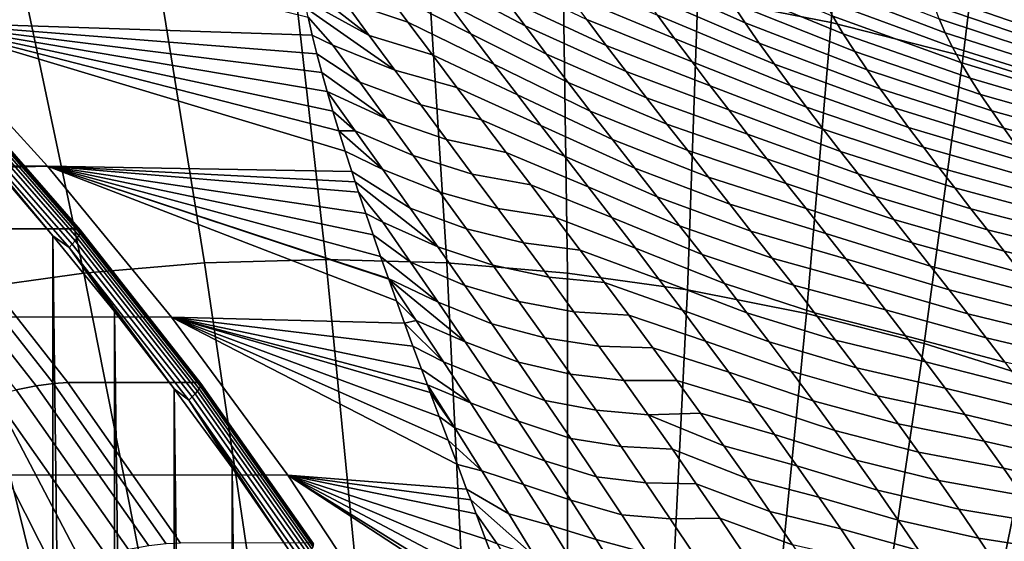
# Model space of a CAD drawing. Header units: metres. Extents: x -248 to 28, y -28 to 28.
# Tile 92 of 256: x -210 to -204, y 13 to 16. Entities that reach past the tile are written whole.
import ezdxf

# ---------------------------------------------------------------- set-up
doc = ezdxf.new("R2010")
doc.units = ezdxf.units.M
doc.layers.add('solid_10_061_053_XXX', color=7, linetype='CONTINUOUS')

msp = doc.modelspace()

# ---------------------------------------------------------------- linework, layer by layer
at = {"layer": 'solid_10_061_053_XXX'}
for points in [[(-205.001785, 17.828527, 183.386276), (-205.883469, 18.002426, 183.707184), (-205.91925, 16.272472, 184.410019), (-205.122284, 16.115284, 184.119949)], [(-204.129868, 17.605764, 183.068924), (-205.001785, 17.828527, 183.386276), (-205.122284, 16.115284, 184.119949), (-204.334152, 15.913927, 183.833099)], [(-203.270096, 17.334743, 182.755997), (-204.129868, 17.605764, 183.068924), (-204.334152, 15.913927, 183.833099), (-203.557007, 15.668951, 183.550232)], [(-208.221634, 16.038963, 139.482788), (-210.588593, 16.116686, 133.211731), (-211.415558, 16.929466, 133.512711), (-208.24704, 16.147013, 139.736298)], [(-207.076767, 16.26226, 142.754745), (-206.951004, 16.094614, 142.485123), (-207.54686, 16.411602, 142.239288), (-207.679352, 16.592382, 142.513626)], [(-205.717712, 16.234591, 145.088913), (-205.63736, 16.11412, 144.795212), (-206.348785, 16.431129, 144.683731), (-206.435471, 16.563416, 144.98822)], [(-208.341125, 16.475309, 185.291519), (-209.151367, 16.45273, 185.586426), (-208.864929, 14.680658, 186.101883), (-208.141937, 14.700806, 185.838745)], [(-207.530869, 16.45273, 184.996597), (-208.341125, 16.475309, 185.291519), (-208.141937, 14.700806, 185.838745), (-207.418961, 14.680658, 185.575607)], [(-207.411942, 16.230234, 141.972931), (-207.275085, 16.048407, 141.714203), (-207.794983, 16.311665, 141.370056), (-207.938202, 16.506021, 141.62883)], [(-205.112549, 16.152399, 145.749847), (-205.050079, 16.048704, 145.455658), (-205.792374, 16.352274, 145.389008), (-205.860626, 16.466854, 145.695511)], [(-209.151367, 16.45273, 185.586426), (-209.959396, 16.385056, 185.880524), (-209.585922, 14.620273, 186.364304), (-208.864929, 14.680658, 186.101883)], [(-207.881378, 16.037716, 140.351547), (-208.290588, 16.356541, 140.2565), (-208.308578, 16.457966, 140.523132), (-208.034317, 16.245272, 140.590164)], [(-207.794983, 16.311665, 141.370056), (-207.650253, 16.117231, 141.119034), (-208.034317, 16.245272, 140.590164), (-208.186401, 16.453159, 140.836426)], [(-206.951004, 16.094614, 142.485123), (-206.822937, 15.926148, 142.222717), (-207.411942, 16.230234, 141.972931), (-207.54686, 16.411602, 142.239288)], [(-206.722839, 16.385056, 184.702499), (-207.530869, 16.45273, 184.996597), (-207.418961, 14.680658, 185.575607), (-206.697968, 14.620273, 185.313171)], [(-206.581467, 16.132391, 143.279175), (-206.465652, 15.978251, 143.006058), (-207.076767, 16.26226, 142.754745), (-207.199768, 16.428949, 143.031921)], [(-206.159637, 16.159359, 144.09639), (-206.058441, 16.020409, 143.813126), (-206.694122, 16.285183, 143.559387), (-206.803055, 16.43644, 143.847)], [(-205.63736, 16.11412, 144.795212), (-205.55188, 15.991142, 144.507751), (-206.256638, 16.296349, 144.38652), (-206.348785, 16.431129, 144.683731)], [(-204.478333, 16.137524, 146.656036), (-204.441971, 16.054296, 146.36055), (-205.217072, 16.349506, 146.35437), (-205.257767, 16.442221, 146.66452)], [(-203.732971, 16.132671, 147.783447), (-203.733582, 16.074951, 147.49086), (-204.537231, 16.361361, 147.56572), (-204.537994, 16.426167, 147.87558)], [(-209.959396, 16.385056, 185.880524), (-210.763, 16.272472, 186.173004), (-210.302963, 14.519814, 186.62529), (-209.585922, 14.620273, 186.364304)], [(-207.881378, 16.037716, 140.351547), (-208.27002, 16.25284, 139.994202), (-208.290588, 16.356541, 140.2565)], [(-205.91925, 16.272472, 184.410019), (-206.722839, 16.385056, 184.702499), (-206.697968, 14.620273, 185.313171), (-205.980927, 14.519814, 185.0522)], [(-205.050079, 16.048704, 145.455658), (-204.981674, 15.941986, 145.166855), (-205.717712, 16.234591, 145.088913), (-205.792374, 16.352274, 145.389008)], [(-204.441971, 16.054296, 146.36055), (-204.398315, 15.967308, 146.069275), (-205.168427, 16.252775, 146.049423), (-205.217072, 16.349506, 146.35437)], [(-203.733582, 16.074951, 147.49086), (-203.72525, 16.0126, 147.200516), (-204.526611, 16.291409, 147.258926), (-204.537231, 16.361361, 147.56572)], [(-207.275085, 16.048407, 141.714203), (-207.136688, 15.866214, 141.462677), (-207.650253, 16.117231, 141.119034), (-207.794983, 16.311665, 141.370056)], [(-205.55188, 15.991142, 144.507751), (-205.461884, 15.865894, 144.226364), (-206.159637, 16.159359, 144.09639), (-206.256638, 16.296349, 144.38652)], [(-203.72525, 16.0126, 147.200516), (-203.708557, 15.945906, 146.912796), (-204.50676, 16.216675, 146.955566), (-204.526611, 16.291409, 147.258926)], [(-207.881378, 16.037716, 140.351547), (-207.727859, 15.830527, 140.120132), (-208.258926, 16.200642, 139.865784), (-208.27002, 16.25284, 139.994202)], [(-207.650253, 16.117231, 141.119034), (-207.504364, 15.922796, 140.875351), (-207.881378, 16.037716, 140.351547), (-208.034317, 16.245272, 140.590164)], [(-206.465652, 15.978251, 143.006058), (-206.347153, 15.822921, 142.739777), (-206.951004, 16.094614, 142.485123), (-207.076767, 16.26226, 142.754745)], [(-206.058441, 16.020409, 143.813126), (-205.953552, 15.879705, 143.536499), (-206.581467, 16.132391, 143.279175), (-206.694122, 16.285183, 143.559387)], [(-205.122284, 16.115284, 184.119949), (-205.91925, 16.272472, 184.410019), (-205.980927, 14.519814, 185.0522), (-205.269806, 14.379558, 184.793365)], [(-204.981674, 15.941986, 145.166855), (-204.90799, 15.832505, 144.883423), (-205.63736, 16.11412, 144.795212), (-205.717712, 16.234591, 145.088913)], [(-204.398315, 15.967308, 146.069275), (-204.348038, 15.876857, 145.782379), (-205.112549, 16.152399, 145.749847), (-205.168427, 16.252775, 146.049423)], [(-207.727859, 15.830527, 140.120132), (-208.098846, 15.9798, 139.637924), (-208.24704, 16.147013, 139.736298), (-208.258926, 16.200642, 139.865784)], [(-206.822937, 15.926148, 142.222717), (-206.693008, 15.756971, 141.967178), (-207.275085, 16.048407, 141.714203), (-207.411942, 16.230234, 141.972931)], [(-203.708557, 15.945906, 146.912796), (-203.684082, 15.875157, 146.627991), (-204.478333, 16.137524, 146.656036), (-204.50676, 16.216675, 146.955566)], [(-240.873154, 15.267056, 144.234406), (-210.588593, 16.116686, 133.211731), (-209.803482, 15.258248, 132.925964)], [(-207.986053, 15.225793, 137.831955), (-209.803482, 15.258248, 132.925964), (-210.588593, 16.116686, 133.211731), (-208.025223, 15.347791, 138.054596)], [(-208.062759, 15.467938, 138.281586), (-208.025223, 15.347791, 138.054596), (-210.588593, 16.116686, 133.211731)], [(-208.098465, 15.586134, 138.512985), (-208.062759, 15.467938, 138.281586), (-210.588593, 16.116686, 133.211731)], [(-208.132385, 15.702712, 138.749542), (-208.098465, 15.586134, 138.512985), (-210.588593, 16.116686, 133.211731)], [(-208.1642, 15.81663, 138.989044), (-208.132385, 15.702712, 138.749542), (-210.588593, 16.116686, 133.211731)], [(-208.19397, 15.928812, 139.233704), (-208.1642, 15.81663, 138.989044), (-210.588593, 16.116686, 133.211731)], [(-208.221634, 16.038963, 139.482788), (-208.19397, 15.928812, 139.233704), (-210.588593, 16.116686, 133.211731)], [(-208.098846, 15.9798, 139.637924), (-208.221634, 16.038963, 139.482788), (-208.24704, 16.147013, 139.736298)], [(-207.136688, 15.866214, 141.462677), (-206.997055, 15.683724, 141.218002), (-207.504364, 15.922796, 140.875351), (-207.650253, 16.117231, 141.119034)], [(-205.953552, 15.879705, 143.536499), (-205.84549, 15.737421, 143.266235), (-206.465652, 15.978251, 143.006058), (-206.581467, 16.132391, 143.279175)], [(-205.461884, 15.865894, 144.226364), (-205.367966, 15.738584, 143.950912), (-206.058441, 16.020409, 143.813126), (-206.159637, 16.159359, 144.09639)], [(-204.90799, 15.832505, 144.883423), (-204.829544, 15.720492, 144.605255), (-205.55188, 15.991142, 144.507751), (-205.63736, 16.11412, 144.795212)], [(-204.334152, 15.913927, 183.833099), (-205.122284, 16.115284, 184.119949), (-205.269806, 14.379558, 184.793365), (-204.566559, 14.199887, 184.537415)], [(-204.348038, 15.876857, 145.782379), (-204.291687, 15.78321, 145.499863), (-205.050079, 16.048704, 145.455658), (-205.112549, 16.152399, 145.749847)], [(-203.684082, 15.875157, 146.627991), (-203.65239, 15.800622, 146.346329), (-204.441971, 16.054296, 146.36055), (-204.478333, 16.137524, 146.656036)], [(-206.347153, 15.822921, 142.739777), (-206.226379, 15.666522, 142.479965), (-206.822937, 15.926148, 142.222717), (-206.951004, 16.094614, 142.485123)], [(-208.098846, 15.9798, 139.637924), (-207.938507, 15.759489, 139.417084), (-208.19397, 15.928812, 139.233704), (-208.221634, 16.038963, 139.482788)], [(-207.504364, 15.922796, 140.875351), (-207.357681, 15.728406, 140.638626), (-207.727859, 15.830527, 140.120132), (-207.881378, 16.037716, 140.351547)], [(-206.693008, 15.756971, 141.967178), (-206.5616, 15.587165, 141.71814), (-207.136688, 15.866214, 141.462677), (-207.275085, 16.048407, 141.714203)], [(-205.367966, 15.738584, 143.950912), (-205.270584, 15.609383, 143.681183), (-205.953552, 15.879705, 143.536499), (-206.058441, 16.020409, 143.813126)], [(-204.291687, 15.78321, 145.499863), (-204.229874, 15.686603, 145.221771), (-204.981674, 15.941986, 145.166855), (-205.050079, 16.048704, 145.455658)], [(-203.65239, 15.800622, 146.346329), (-203.614075, 15.722548, 146.067947), (-204.398315, 15.967308, 146.069275), (-204.441971, 16.054296, 146.36055)], [(-207.727859, 15.830527, 140.120132), (-207.574066, 15.623718, 139.895508), (-207.938507, 15.759489, 139.417084), (-208.098846, 15.9798, 139.637924)], [(-205.84549, 15.737421, 143.266235), (-205.734756, 15.593694, 143.002075), (-206.347153, 15.822921, 142.739777), (-206.465652, 15.978251, 143.006058)], [(-204.829544, 15.720492, 144.605255), (-204.746902, 15.606143, 144.33223), (-205.461884, 15.865894, 144.226364), (-205.55188, 15.991142, 144.507751)], [(-204.229874, 15.686603, 145.221771), (-204.163177, 15.587245, 144.948074), (-204.90799, 15.832505, 144.883423), (-204.981674, 15.941986, 145.166855)], [(-203.614075, 15.722548, 146.067947), (-203.569702, 15.641171, 145.792984), (-204.348038, 15.876857, 145.782379), (-204.398315, 15.967308, 146.069275)], [(-207.778305, 15.539859, 139.202988), (-208.1642, 15.81663, 138.989044), (-208.19397, 15.928812, 139.233704), (-207.938507, 15.759489, 139.417084)], [(-206.997055, 15.683724, 141.218002), (-206.856598, 15.500981, 140.979797), (-207.357681, 15.728406, 140.638626), (-207.504364, 15.922796, 140.875351)], [(-206.226379, 15.666522, 142.479965), (-206.103775, 15.509151, 142.226349), (-206.693008, 15.756971, 141.967178), (-206.822937, 15.926148, 142.222717)], [(-205.270584, 15.609383, 143.681183), (-205.170242, 15.478435, 143.416946), (-205.84549, 15.737421, 143.266235), (-205.953552, 15.879705, 143.536499)], [(-203.557007, 15.668951, 183.550232), (-204.334152, 15.913927, 183.833099), (-204.566559, 14.199887, 184.537415), (-203.873108, 13.981297, 184.285019)], [(-207.357681, 15.728406, 140.638626), (-207.21048, 15.534087, 140.408478), (-207.574066, 15.623718, 139.895508), (-207.727859, 15.830527, 140.120132)], [(-206.5616, 15.587165, 141.71814), (-206.429016, 15.416786, 141.475281), (-206.997055, 15.683724, 141.218002), (-207.136688, 15.866214, 141.462677)], [(-205.734756, 15.593694, 143.002075), (-205.62175, 15.448639, 142.743759), (-206.226379, 15.666522, 142.479965), (-206.347153, 15.822921, 142.739777)], [(-204.746902, 15.606143, 144.33223), (-204.660614, 15.489625, 144.064209), (-205.367966, 15.738584, 143.950912), (-205.461884, 15.865894, 144.226364)], [(-204.163177, 15.587245, 144.948074), (-204.092102, 15.485323, 144.678726), (-204.829544, 15.720492, 144.605255), (-204.90799, 15.832505, 144.883423)], [(-203.569702, 15.641171, 145.792984), (-203.519791, 15.556698, 145.521484), (-204.291687, 15.78321, 145.499863), (-204.348038, 15.876857, 145.782379)], [(-207.778305, 15.539859, 139.202988), (-208.132385, 15.702712, 138.749542), (-208.1642, 15.81663, 138.989044)], [(-203.519791, 15.556698, 145.521484), (-203.464874, 15.469312, 145.253464), (-204.229874, 15.686603, 145.221771), (-204.291687, 15.78321, 145.499863)], [(-210.403152, 14.88387, 130.290817), (-211.168716, 15.759421, 130.569458), (-210.388519, 15.75949, 132.713226), (-209.622955, 14.88394, 132.434586)], [(-210.379456, 15.757721, 132.742996), (-209.613983, 14.882264, 132.464386), (-209.622955, 14.88394, 132.434586), (-210.388519, 15.75949, 132.713226)], [(-209.615784, 14.845166, 132.582413), (-210.379349, 15.71844, 132.860321), (-210.388382, 15.701714, 132.88533), (-209.625626, 14.82937, 132.607712)], [(-209.613983, 14.882264, 132.464386), (-210.379456, 15.757721, 132.742996), (-210.373901, 15.752606, 132.773499), (-209.608673, 14.877434, 132.494965)], [(-209.609589, 14.858653, 132.554718), (-210.373856, 15.73272, 132.832886), (-210.379349, 15.71844, 132.860321), (-209.615784, 14.845166, 132.582413)], [(-209.608673, 14.877434, 132.494965), (-210.373901, 15.752606, 132.773499), (-210.372025, 15.744204, 132.803696), (-209.607208, 14.869498, 132.52533)], [(-209.607208, 14.869498, 132.52533), (-210.372025, 15.744204, 132.803696), (-210.373856, 15.73272, 132.832886), (-209.609589, 14.858653, 132.554718)], [(-207.966278, 15.469754, 138.544937), (-208.098465, 15.586134, 138.512985), (-208.132385, 15.702712, 138.749542)], [(-207.778305, 15.539859, 139.202988), (-207.6185, 15.32088, 138.995224), (-207.966278, 15.469754, 138.544937), (-208.132385, 15.702712, 138.749542)], [(-207.574066, 15.623718, 139.895508), (-207.420288, 15.417284, 139.677307), (-207.778305, 15.539859, 139.202988), (-207.938507, 15.759489, 139.417084)], [(-206.856598, 15.500981, 140.979797), (-206.715576, 15.318011, 140.747711), (-207.21048, 15.534087, 140.408478), (-207.357681, 15.728406, 140.638626)], [(-206.103775, 15.509151, 142.226349), (-205.979706, 15.350877, 141.978607), (-206.5616, 15.587165, 141.71814), (-206.693008, 15.756971, 141.967178)], [(-205.170242, 15.478435, 143.416946), (-205.067383, 15.345852, 143.15799), (-205.734756, 15.593694, 143.002075), (-205.84549, 15.737421, 143.266235)], [(-204.660614, 15.489625, 144.064209), (-204.571091, 15.371079, 143.801041), (-205.270584, 15.609383, 143.681183), (-205.367966, 15.738584, 143.950912)], [(-204.092102, 15.485323, 144.678726), (-204.017136, 15.380992, 144.413605), (-204.746902, 15.606143, 144.33223), (-204.829544, 15.720492, 144.605255)], [(-209.655228, 14.792456, 132.648758), (-210.416077, 15.662628, 132.92569), (-210.434067, 15.641232, 132.940033), (-209.67424, 14.772248, 132.663483)], [(-209.638885, 14.811654, 132.630005), (-210.400726, 15.682956, 132.907303), (-210.416077, 15.662628, 132.92569), (-209.655228, 14.792456, 132.648758)], [(-209.625626, 14.82937, 132.607712), (-210.388382, 15.701714, 132.88533), (-210.400726, 15.682956, 132.907303), (-209.638885, 14.811654, 132.630005)], [(-206.429016, 15.416786, 141.475281), (-206.295654, 15.245867, 141.238266), (-206.856598, 15.500981, 140.979797), (-206.997055, 15.683724, 141.218002)], [(-205.62175, 15.448639, 142.743759), (-205.506866, 15.302341, 142.491013), (-206.103775, 15.509151, 142.226349), (-206.226379, 15.666522, 142.479965)], [(-203.464874, 15.469312, 145.253464), (-203.405487, 15.379178, 144.988953), (-204.163177, 15.587245, 144.948074), (-204.229874, 15.686603, 145.221771)], [(-210.434067, 15.641232, 132.940033), (-210.150604, 15.283175, 132.839478), (-209.771072, 14.842328, 132.70134)], [(-209.67424, 14.772248, 132.663483), (-210.434067, 15.641232, 132.940033), (-209.771072, 14.842328, 132.70134)], [(-207.966278, 15.469754, 138.544937), (-208.062759, 15.467938, 138.281586), (-208.098465, 15.586134, 138.512985)], [(-207.21048, 15.534087, 140.408478), (-207.063065, 15.339846, 140.184509), (-207.420288, 15.417284, 139.677307), (-207.574066, 15.623718, 139.895508)], [(-205.979706, 15.350877, 141.978607), (-205.854507, 15.19175, 141.736435), (-206.429016, 15.416786, 141.475281), (-206.5616, 15.587165, 141.71814)], [(-205.067383, 15.345852, 143.15799), (-204.962402, 15.211726, 142.904099), (-205.62175, 15.448639, 142.743759), (-205.734756, 15.593694, 143.002075)], [(-204.571091, 15.371079, 143.801041), (-204.478806, 15.250619, 143.542542), (-205.170242, 15.478435, 143.416946), (-205.270584, 15.609383, 143.681183)], [(-204.017136, 15.380992, 144.413605), (-203.938782, 15.274384, 144.152634), (-204.660614, 15.489625, 144.064209), (-204.746902, 15.606143, 144.33223)], [(-203.405487, 15.379178, 144.988953), (-203.342072, 15.286438, 144.72789), (-204.092102, 15.485323, 144.678726), (-204.163177, 15.587245, 144.948074)], [(-207.420288, 15.417284, 139.677307), (-207.266724, 15.211206, 139.465134), (-207.6185, 15.32088, 138.995224), (-207.778305, 15.539859, 139.202988)], [(-206.715576, 15.318011, 140.747711), (-206.57428, 15.134816, 140.521393), (-207.063065, 15.339846, 140.184509), (-207.21048, 15.534087, 140.408478)], [(-207.966278, 15.469754, 138.544937), (-207.800858, 15.237695, 138.346649), (-208.062759, 15.467938, 138.281586)], [(-207.800858, 15.237695, 138.346649), (-208.025223, 15.347791, 138.054596), (-208.062759, 15.467938, 138.281586)], [(-207.6185, 15.32088, 138.995224), (-207.459305, 15.10251, 138.793411), (-207.800858, 15.237695, 138.346649), (-207.966278, 15.469754, 138.544937)], [(-206.295654, 15.245867, 141.238266), (-206.161758, 15.074427, 141.00679), (-206.715576, 15.318011, 140.747711), (-206.856598, 15.500981, 140.979797)], [(-205.506866, 15.302341, 142.491013), (-205.390518, 15.15486, 142.243546), (-205.979706, 15.350877, 141.978607), (-206.103775, 15.509151, 142.226349)], [(-204.478806, 15.250619, 143.542542), (-204.384186, 15.128335, 143.288528), (-205.067383, 15.345852, 143.15799), (-205.170242, 15.478435, 143.416946)], [(-203.938782, 15.274384, 144.152634), (-203.857452, 15.165609, 143.89566), (-204.571091, 15.371079, 143.801041), (-204.660614, 15.489625, 144.064209)], [(-203.342072, 15.286438, 144.72789), (-203.275085, 15.191212, 144.470215), (-204.017136, 15.380992, 144.413605), (-204.092102, 15.485323, 144.678726)], [(-207.063065, 15.339846, 140.184509), (-206.91568, 15.145672, 139.9664), (-207.266724, 15.211206, 139.465134), (-207.420288, 15.417284, 139.677307)], [(-205.854507, 15.19175, 141.736435), (-205.7285, 15.031795, 141.499557), (-206.295654, 15.245867, 141.238266), (-206.429016, 15.416786, 141.475281)], [(-204.962402, 15.211726, 142.904099), (-204.855682, 15.076125, 142.655014), (-205.506866, 15.302341, 142.491013), (-205.62175, 15.448639, 142.743759)], [(-205.390518, 15.15486, 142.243546), (-205.272995, 15.00624, 142.001129), (-205.854507, 15.19175, 141.736435), (-205.979706, 15.350877, 141.978607)], [(-203.857452, 15.165609, 143.89566), (-203.773544, 15.054754, 143.642578), (-204.478806, 15.250619, 143.542542), (-204.571091, 15.371079, 143.801041)], [(-207.800858, 15.237695, 138.346649), (-207.636337, 15.006491, 138.154297), (-207.986053, 15.225793, 137.831955), (-208.025223, 15.347791, 138.054596)], [(-207.266724, 15.211206, 139.465134), (-207.113632, 15.005449, 139.258667), (-207.459305, 15.10251, 138.793411), (-207.6185, 15.32088, 138.995224)], [(-206.57428, 15.134816, 140.521393), (-206.432999, 14.951386, 140.300537), (-206.91568, 15.145672, 139.9664), (-207.063065, 15.339846, 140.184509)], [(-206.161758, 15.074427, 141.00679), (-206.027618, 14.902462, 140.780533), (-206.57428, 15.134816, 140.521393), (-206.715576, 15.318011, 140.747711)], [(-204.855682, 15.076125, 142.655014), (-204.747574, 14.939094, 142.410553), (-205.390518, 15.15486, 142.243546), (-205.506866, 15.302341, 142.491013)], [(-204.384186, 15.128335, 143.288528), (-204.287582, 15.004296, 143.038818), (-204.962402, 15.211726, 142.904099), (-205.067383, 15.345852, 143.15799)], [(-241.614655, 14.365833, 144.504288), (-240.873154, 15.267056, 144.234406), (-209.803482, 15.258248, 132.925964)], [(-241.614655, 14.365833, 144.504288), (-209.803482, 15.258248, 132.925964), (-209.062485, 14.356655, 132.656265)], [(-210.150604, 15.283175, 132.839478), (-210.150696, -15.283278, 132.839508), (-209.771164, -14.84243, 132.70137)], [(-209.771072, 14.842328, 132.70134), (-210.150604, 15.283175, 132.839478), (-209.771164, -14.84243, 132.70137)], [(-207.670441, 14.320622, 136.393768), (-209.062485, 14.356655, 132.656265), (-209.803482, 15.258248, 132.925964), (-207.719421, 14.455248, 136.586578)], [(-207.765625, 14.583654, 136.77681), (-207.719421, 14.455248, 136.586578), (-209.803482, 15.258248, 132.925964)], [(-207.767212, 14.588121, 136.783554), (-207.765625, 14.583654, 136.77681), (-209.803482, 15.258248, 132.925964)], [(-207.813751, 14.719239, 136.984726), (-207.767212, 14.588121, 136.783554), (-209.803482, 15.258248, 132.925964)], [(-207.859009, 14.848607, 137.190079), (-207.813751, 14.719239, 136.984726), (-209.803482, 15.258248, 132.925964)], [(-207.902817, 14.976145, 137.39975), (-207.859009, 14.848607, 137.190079), (-209.803482, 15.258248, 132.925964)], [(-207.945206, 15.101888, 137.613693), (-207.902817, 14.976145, 137.39975), (-209.803482, 15.258248, 132.925964)], [(-207.966125, 15.164977, 137.723862), (-207.945206, 15.101888, 137.613693), (-209.803482, 15.258248, 132.925964)], [(-207.986053, 15.225793, 137.831955), (-207.966125, 15.164977, 137.723862), (-209.803482, 15.258248, 132.925964)], [(-207.459305, 15.10251, 138.793411), (-207.300903, 14.884698, 138.597214), (-207.636337, 15.006491, 138.154297), (-207.800858, 15.237695, 138.346649)], [(-205.7285, 15.031795, 141.499557), (-205.60199, 14.871023, 141.267685), (-206.161758, 15.074427, 141.00679), (-206.295654, 15.245867, 141.238266)], [(-203.773544, 15.054754, 143.642578), (-203.687485, 14.941886, 143.393234), (-204.384186, 15.128335, 143.288528), (-204.478806, 15.250619, 143.542542)], [(-207.636337, 15.006491, 138.154297), (-207.472916, 14.776071, 137.967514), (-207.966125, 15.164977, 137.723862), (-207.986053, 15.225793, 137.831955)], [(-206.91568, 15.145672, 139.9664), (-206.768555, 14.95154, 139.753799), (-207.113632, 15.005449, 139.258667), (-207.266724, 15.211206, 139.465134)], [(-205.272995, 15.00624, 142.001129), (-205.154648, 14.856503, 141.763489), (-205.7285, 15.031795, 141.499557), (-205.854507, 15.19175, 141.736435)], [(-204.287582, 15.004296, 143.038818), (-204.189362, 14.878551, 142.793228), (-204.855682, 15.076125, 142.655014), (-204.962402, 15.211726, 142.904099)], [(-207.472916, 14.776071, 137.967514), (-207.799622, 14.924816, 137.543732), (-207.945206, 15.101888, 137.613693), (-207.966125, 15.164977, 137.723862)], [(-206.432999, 14.951386, 140.300537), (-206.291931, 14.767695, 140.084839), (-206.768555, 14.95154, 139.753799), (-206.91568, 15.145672, 139.9664)], [(-206.027618, 14.902462, 140.780533), (-205.893509, 14.729957, 140.559219), (-206.432999, 14.951386, 140.300537), (-206.57428, 15.134816, 140.521393)], [(-204.747574, 14.939094, 142.410553), (-204.638412, 14.800662, 142.170456), (-205.272995, 15.00624, 142.001129), (-205.390518, 15.15486, 142.243546)], [(-203.687485, 14.941886, 143.393234), (-203.599579, 14.827056, 143.147476), (-204.287582, 15.004296, 143.038818), (-204.384186, 15.128335, 143.288528)], [(-207.799622, 14.924816, 137.543732), (-207.902817, 14.976145, 137.39975), (-207.945206, 15.101888, 137.613693)], [(-207.113632, 15.005449, 139.258667), (-206.961197, 14.799965, 139.057556), (-207.300903, 14.884698, 138.597214), (-207.459305, 15.10251, 138.793411)], [(-205.60199, 14.871023, 141.267685), (-205.47522, 14.70943, 141.040543), (-206.027618, 14.902462, 140.780533), (-206.161758, 15.074427, 141.00679)], [(-204.189362, 14.878551, 142.793228), (-204.089859, 14.751134, 142.551559), (-204.747574, 14.939094, 142.410553), (-204.855682, 15.076125, 142.655014)], [(-207.300903, 14.884698, 138.597214), (-207.143509, 14.667375, 138.406281), (-207.472916, 14.776071, 137.967514), (-207.636337, 15.006491, 138.154297)], [(-206.768555, 14.95154, 139.753799), (-206.621918, 14.757412, 139.546402), (-206.961197, 14.799965, 139.057556), (-207.113632, 15.005449, 139.258667)], [(-205.154648, 14.856503, 141.763489), (-205.035767, 14.705655, 141.53038), (-205.60199, 14.871023, 141.267685), (-205.7285, 15.031795, 141.499557)], [(-204.638412, 14.800662, 142.170456), (-204.528473, 14.66084, 141.934509), (-205.154648, 14.856503, 141.763489), (-205.272995, 15.00624, 142.001129)], [(-203.599579, 14.827056, 143.147476), (-203.510178, 14.710296, 142.905151), (-204.189362, 14.878551, 142.793228), (-204.287582, 15.004296, 143.038818)], [(-207.799622, 14.924816, 137.543732), (-207.634369, 14.685524, 137.368851), (-207.859009, 14.848607, 137.190079), (-207.902817, 14.976145, 137.39975)], [(-206.291931, 14.767695, 140.084839), (-206.151321, 14.583706, 139.873978), (-206.621918, 14.757412, 139.546402), (-206.768555, 14.95154, 139.753799)], [(-205.893509, 14.729957, 140.559219), (-205.759644, 14.556883, 140.34256), (-206.291931, 14.767695, 140.084839), (-206.432999, 14.951386, 140.300537)], [(-204.089859, 14.751134, 142.551559), (-203.98938, 14.622059, 142.313644), (-204.638412, 14.800662, 142.170456), (-204.747574, 14.939094, 142.410553)], [(-209.767807, 13.961592, 129.820679), (-209.871063, 13.947157, 129.61821), (-210.590714, 14.862694, 129.880142), (-210.488281, 14.87868, 130.082916)], [(-210.488281, 14.87868, 130.082916), (-210.403152, 14.88387, 130.290817), (-209.682404, 13.966268, 130.028488), (-209.767807, 13.961592, 129.820679)], [(-209.682404, 13.966268, 130.028488), (-210.403152, 14.88387, 130.290817), (-209.622955, 14.88394, 132.434586), (-208.902237, 13.966399, 132.172272)], [(-209.613983, 14.882264, 132.464386), (-208.893311, 13.964761, 132.202072), (-208.902237, 13.966399, 132.172272), (-209.622955, 14.88394, 132.434586)], [(-208.893311, 13.964761, 132.202072), (-209.613983, 14.882264, 132.464386), (-209.608673, 14.877434, 132.494965), (-208.888229, 13.960229, 132.232742)], [(-207.472916, 14.776071, 137.967514), (-207.31076, 14.546355, 137.785965), (-207.634369, 14.685524, 137.368851), (-207.799622, 14.924816, 137.543732)], [(-206.961197, 14.799965, 139.057556), (-206.809647, 14.594697, 138.861481), (-207.143509, 14.667375, 138.406281), (-207.300903, 14.884698, 138.597214)], [(-205.47522, 14.70943, 141.040543), (-205.348465, 14.546994, 140.817886), (-205.893509, 14.729957, 140.559219), (-206.027618, 14.902462, 140.780533)], [(-203.510178, 14.710296, 142.905151), (-203.419601, 14.591622, 142.666122), (-204.089859, 14.751134, 142.551559), (-204.189362, 14.878551, 142.793228)], [(-209.871063, 13.947157, 129.61821), (-209.990341, 13.923086, 129.425537), (-210.708588, 14.836046, 129.686966), (-210.590714, 14.862694, 129.880142)], [(-209.771072, 14.842328, 132.70134), (-209.771164, -14.84243, 132.70137), (-209.402847, -14.390877, 132.567322)], [(-209.402771, 14.390777, 132.567291), (-209.771072, 14.842328, 132.70134), (-209.402847, -14.390877, 132.567322)], [(-209.67424, 14.772248, 132.663483), (-209.771072, 14.842328, 132.70134), (-209.402771, 14.390777, 132.567291)], [(-208.907516, 13.915128, 132.346344), (-209.625626, 14.82937, 132.607712), (-209.638885, 14.811654, 132.630005), (-208.921631, 13.898504, 132.368942)], [(-208.896896, 13.929951, 132.320755), (-209.615784, 14.845166, 132.582413), (-209.625626, 14.82937, 132.607712), (-208.907516, 13.915128, 132.346344)], [(-208.89006, 13.942606, 132.292831), (-209.609589, 14.858653, 132.554718), (-209.615784, 14.845166, 132.582413), (-208.896896, 13.929951, 132.320755)], [(-208.887146, 13.952783, 132.263245), (-209.607208, 14.869498, 132.52533), (-209.609589, 14.858653, 132.554718), (-208.89006, 13.942606, 132.292831)], [(-208.888229, 13.960229, 132.232742), (-209.608673, 14.877434, 132.494965), (-209.607208, 14.869498, 132.52533), (-208.887146, 13.952783, 132.263245)], [(-207.470566, 14.447121, 137.199036), (-207.813751, 14.719239, 136.984726), (-207.859009, 14.848607, 137.190079), (-207.634369, 14.685524, 137.368851)], [(-205.035767, 14.705655, 141.53038), (-204.916611, 14.553688, 141.301559), (-205.47522, 14.70943, 141.040543), (-205.60199, 14.871023, 141.267685)], [(-204.528473, 14.66084, 141.934509), (-204.41806, 14.519627, 141.70253), (-205.035767, 14.705655, 141.53038), (-205.154648, 14.856503, 141.763489)], [(-208.938889, 13.880489, 132.388031), (-209.655228, 14.792456, 132.648758), (-209.67424, 14.772248, 132.663483), (-208.958893, 13.861528, 132.403107)], [(-209.67424, 14.772248, 132.663483), (-209.402771, 14.390777, 132.567291), (-209.046036, 13.928984, 132.437454)], [(-208.958893, 13.861528, 132.403107), (-209.67424, 14.772248, 132.663483), (-209.046036, 13.928984, 132.437454)], [(-208.921631, 13.898504, 132.368942), (-209.638885, 14.811654, 132.630005), (-209.655228, 14.792456, 132.648758), (-208.938889, 13.880489, 132.388031)], [(-207.143509, 14.667375, 138.406281), (-206.987274, 14.450467, 138.220322), (-207.31076, 14.546355, 137.785965), (-207.472916, 14.776071, 137.967514)], [(-206.621918, 14.757412, 139.546402), (-206.475983, 14.563238, 139.343903), (-206.809647, 14.594697, 138.861481), (-206.961197, 14.799965, 139.057556)], [(-205.759644, 14.556883, 140.34256), (-205.626251, 14.383198, 140.130325), (-206.151321, 14.583706, 139.873978), (-206.291931, 14.767695, 140.084839)], [(-203.98938, 14.622059, 142.313644), (-203.888199, 14.491328, 142.0793), (-204.528473, 14.66084, 141.934509), (-204.638412, 14.800662, 142.170456)], [(-207.470566, 14.447121, 137.199036), (-207.767212, 14.588121, 136.783554), (-207.813751, 14.719239, 136.984726)], [(-206.151321, 14.583706, 139.873978), (-206.011398, 14.399365, 139.667709), (-206.475983, 14.563238, 139.343903), (-206.621918, 14.757412, 139.546402)], [(-205.348465, 14.546994, 140.817886), (-205.22197, 14.383685, 140.599472), (-205.759644, 14.556883, 140.34256), (-205.893509, 14.729957, 140.559219)], [(-204.916611, 14.553688, 141.301559), (-204.79744, 14.400578, 141.076797), (-205.348465, 14.546994, 140.817886), (-205.47522, 14.70943, 141.040543)], [(-204.41806, 14.519627, 141.70253), (-204.307404, 14.377006, 141.474304), (-204.916611, 14.553688, 141.301559), (-205.035767, 14.705655, 141.53038)], [(-203.419601, 14.591622, 142.666122), (-203.328125, 14.471043, 142.430237), (-203.98938, 14.622059, 142.313644), (-204.089859, 14.751134, 142.551559)], [(-208.864929, 14.680658, 186.101883), (-209.585922, 14.620273, 186.364304), (-209.233231, 12.835091, 186.784714), (-208.600281, 12.888103, 186.554337)], [(-208.141937, 14.700806, 185.838745), (-208.864929, 14.680658, 186.101883), (-208.600281, 12.888103, 186.554337), (-207.965576, 12.90579, 186.323318)], [(-207.418961, 14.680658, 185.575607), (-208.141937, 14.700806, 185.838745), (-207.965576, 12.90579, 186.323318), (-207.330872, 12.888103, 186.092316)], [(-207.31076, 14.546355, 137.785965), (-207.150055, 14.317251, 137.609344), (-207.470566, 14.447121, 137.199036), (-207.634369, 14.685524, 137.368851)], [(-206.697968, 14.620273, 185.313171), (-207.418961, 14.680658, 185.575607), (-207.330872, 12.888103, 186.092316), (-206.697906, 12.835091, 185.861923)], [(-206.809647, 14.594697, 138.861481), (-206.659134, 14.389574, 138.670166), (-206.987274, 14.450467, 138.220322), (-207.143509, 14.667375, 138.406281)], [(-203.888199, 14.491328, 142.0793), (-203.786606, 14.35893, 141.848358), (-204.41806, 14.519627, 141.70253), (-204.528473, 14.66084, 141.934509)], [(-209.585922, 14.620273, 186.364304), (-210.302963, 14.519814, 186.62529), (-209.862732, 12.746899, 187.013824), (-209.233231, 12.835091, 186.784714)], [(-207.470566, 14.447121, 137.199036), (-207.308365, 14.20951, 137.033981), (-207.765625, 14.583654, 136.77681), (-207.767212, 14.588121, 136.783554)], [(-206.475983, 14.563238, 139.343903), (-206.330948, 14.368958, 139.146027), (-206.659134, 14.389574, 138.670166), (-206.809647, 14.594697, 138.861481)], [(-205.980927, 14.519814, 185.0522), (-206.697968, 14.620273, 185.313171), (-206.697906, 12.835091, 185.861923), (-206.06842, 12.746899, 185.632812)], [(-207.600876, 14.336901, 136.618759), (-207.719421, 14.455248, 136.586578), (-207.765625, 14.583654, 136.77681)], [(-207.308365, 14.20951, 137.033981), (-207.600876, 14.336901, 136.618759), (-207.765625, 14.583654, 136.77681)], [(-206.987274, 14.450467, 138.220322), (-206.832382, 14.233891, 138.039017), (-207.150055, 14.317251, 137.609344), (-207.31076, 14.546355, 137.785965)], [(-206.011398, 14.399365, 139.667709), (-205.872314, 14.214617, 139.465759), (-206.330948, 14.368958, 139.146027), (-206.475983, 14.563238, 139.343903)], [(-205.626251, 14.383198, 140.130325), (-205.493546, 14.20885, 139.922241), (-206.011398, 14.399365, 139.667709), (-206.151321, 14.583706, 139.873978)], [(-205.22197, 14.383685, 140.599472), (-205.095932, 14.219459, 140.385071), (-205.626251, 14.383198, 140.130325), (-205.759644, 14.556883, 140.34256)], [(-204.79744, 14.400578, 141.076797), (-204.678482, 14.246292, 140.855911), (-205.22197, 14.383685, 140.599472), (-205.348465, 14.546994, 140.817886)], [(-204.307404, 14.377006, 141.474304), (-204.196793, 14.232949, 141.249634), (-204.79744, 14.400578, 141.076797), (-204.916611, 14.553688, 141.301559)], [(-210.302963, 14.519814, 186.62529), (-211.014084, 14.379558, 186.884125), (-210.487015, 12.623768, 187.241058), (-209.862732, 12.746899, 187.013824)], [(-205.269806, 14.379558, 184.793365), (-205.980927, 14.519814, 185.0522), (-206.06842, 12.746899, 185.632812), (-205.444122, 12.623768, 185.405594)], [(-203.786606, 14.35893, 141.848358), (-203.68483, 14.224843, 141.620651), (-204.307404, 14.377006, 141.474304), (-204.41806, 14.519627, 141.70253)], [(-207.600876, 14.336901, 136.618759), (-207.670441, 14.320622, 136.393768), (-207.719421, 14.455248, 136.586578)], [(-207.150055, 14.317251, 137.609344), (-206.990936, 14.088662, 137.437347), (-207.308365, 14.20951, 137.033981), (-207.470566, 14.447121, 137.199036)], [(-206.659134, 14.389574, 138.670166), (-206.509857, 14.184522, 138.483322), (-206.832382, 14.233891, 138.039017), (-206.987274, 14.450467, 138.220322)], [(-241.614655, 14.365833, 144.504288), (-209.062485, 14.356655, 132.656265), (-208.367569, 13.414279, 132.403336), (-242.310013, 13.423894, 144.757385)], [(-209.402771, 14.390777, 132.567291), (-209.402847, -14.390877, 132.567322), (-209.046112, -13.929082, 132.437469)], [(-209.046036, 13.928984, 132.437454), (-209.402771, 14.390777, 132.567291), (-209.046112, -13.929082, 132.437469)], [(-207.299805, 13.330682, 135.156357), (-208.367569, 13.414279, 132.403336), (-209.062485, 14.356655, 132.656265), (-207.355347, 13.477163, 135.321396)], [(-207.41011, 13.621964, 135.490295), (-207.355347, 13.477163, 135.321396), (-209.062485, 14.356655, 132.656265)], [(-207.464066, 13.765085, 135.663025), (-207.41011, 13.621964, 135.490295), (-209.062485, 14.356655, 132.656265)], [(-207.517105, 13.906508, 135.839737), (-207.464066, 13.765085, 135.663025), (-209.062485, 14.356655, 132.656265)], [(-207.534683, 13.953537, 135.899841), (-207.517105, 13.906508, 135.839737), (-209.062485, 14.356655, 132.656265)], [(-207.569244, 14.046254, 136.02037), (-207.534683, 13.953537, 135.899841), (-209.062485, 14.356655, 132.656265)], [(-207.620377, 14.184299, 136.205017), (-207.569244, 14.046254, 136.02037), (-209.062485, 14.356655, 132.656265)], [(-207.670441, 14.320622, 136.393768), (-207.620377, 14.184299, 136.205017), (-209.062485, 14.356655, 132.656265)], [(-206.330948, 14.368958, 139.146027), (-206.186966, 14.174502, 138.952499), (-206.509857, 14.184522, 138.483322), (-206.659134, 14.389574, 138.670166)], [(-205.872314, 14.214617, 139.465759), (-205.734299, 14.029388, 139.267883), (-206.186966, 14.174502, 138.952499), (-206.330948, 14.368958, 139.146027)], [(-205.493546, 14.20885, 139.922241), (-205.36171, 14.033777, 139.718109), (-205.872314, 14.214617, 139.465759), (-206.011398, 14.399365, 139.667709)], [(-205.095932, 14.219459, 140.385071), (-204.970581, 14.054261, 140.174469), (-205.493546, 14.20885, 139.922241), (-205.626251, 14.383198, 140.130325)], [(-204.566559, 14.199887, 184.537415), (-205.269806, 14.379558, 184.793365), (-205.444122, 12.623768, 185.405594), (-204.826752, 12.466036, 185.180878)], [(-204.678482, 14.246292, 140.855911), (-204.559967, 14.090787, 140.638657), (-205.095932, 14.219459, 140.385071), (-205.22197, 14.383685, 140.599472)], [(-204.196793, 14.232949, 141.249634), (-204.086426, 14.087419, 141.028351), (-204.678482, 14.246292, 140.855911), (-204.79744, 14.400578, 141.076797)], [(-203.68483, 14.224843, 141.620651), (-203.583115, 14.089033, 141.396027), (-204.196793, 14.232949, 141.249634), (-204.307404, 14.377006, 141.474304)], [(-207.600876, 14.336901, 136.618759), (-207.437897, 14.091096, 136.465256), (-207.670441, 14.320622, 136.393768)], [(-207.437897, 14.091096, 136.465256), (-207.620377, 14.184299, 136.205017), (-207.670441, 14.320622, 136.393768)], [(-207.308365, 14.20951, 137.033981), (-207.147919, 13.972583, 136.873383), (-207.437897, 14.091096, 136.465256), (-207.600876, 14.336901, 136.618759)], [(-206.832382, 14.233891, 138.039017), (-206.679001, 14.017552, 137.862106), (-206.990936, 14.088662, 137.437347), (-207.150055, 14.317251, 137.609344)], [(-206.509857, 14.184522, 138.483322), (-206.361954, 13.979453, 138.300705), (-206.679001, 14.017552, 137.862106), (-206.832382, 14.233891, 138.039017)], [(-204.086426, 14.087419, 141.028351), (-203.976517, 13.940367, 140.810287), (-204.559967, 14.090787, 140.638657), (-204.678482, 14.246292, 140.855911)], [(-203.583115, 14.089033, 141.396027), (-203.481689, 13.951459, 141.174347), (-204.086426, 14.087419, 141.028351), (-204.196793, 14.232949, 141.249634)], [(-207.437897, 14.091096, 136.465256), (-207.276779, 13.846132, 136.316071), (-207.569244, 14.046254, 136.02037), (-207.620377, 14.184299, 136.205017)], [(-206.990936, 14.088662, 137.437347), (-206.833557, 13.860481, 137.269714), (-207.147919, 13.972583, 136.873383), (-207.308365, 14.20951, 137.033981)], [(-206.186966, 14.174502, 138.952499), (-206.044235, 13.979793, 138.763077), (-206.361954, 13.979453, 138.300705), (-206.509857, 14.184522, 138.483322)], [(-205.734299, 14.029388, 139.267883), (-205.597504, 13.843604, 139.073868), (-206.044235, 13.979793, 138.763077), (-206.186966, 14.174502, 138.952499)], [(-205.36171, 14.033777, 139.718109), (-205.230927, 13.85791, 139.517685), (-205.734299, 14.029388, 139.267883), (-205.872314, 14.214617, 139.465759)], [(-204.970581, 14.054261, 140.174469), (-204.846085, 13.888032, 139.967453), (-205.36171, 14.033777, 139.718109), (-205.493546, 14.20885, 139.922241)], [(-204.559967, 14.090787, 140.638657), (-204.442093, 13.934007, 140.424881), (-204.970581, 14.054261, 140.174469), (-205.095932, 14.219459, 140.385071)], [(-203.873108, 13.981297, 184.285019), (-204.566559, 14.199887, 184.537415), (-204.826752, 12.466036, 185.180878), (-204.217972, 12.274136, 184.959305)], [(-207.147919, 13.972583, 136.873383), (-206.989365, 13.736228, 136.71701), (-207.276779, 13.846132, 136.316071), (-207.437897, 14.091096, 136.465256)], [(-206.679001, 14.017552, 137.862106), (-206.527267, 13.801354, 137.689346), (-206.833557, 13.860481, 137.269714), (-206.990936, 14.088662, 137.437347)], [(-203.976517, 13.940367, 140.810287), (-203.867279, 13.791738, 140.595276), (-204.442093, 13.934007, 140.424881), (-204.559967, 14.090787, 140.638657)], [(-207.276779, 13.846132, 136.316071), (-207.534683, 13.953537, 135.899841), (-207.569244, 14.046254, 136.02037)], [(-206.361954, 13.979453, 138.300705), (-206.215591, 13.774276, 138.122055), (-206.527267, 13.801354, 137.689346), (-206.679001, 14.017552, 137.862106)], [(-205.230927, 13.85791, 139.517685), (-205.101395, 13.681171, 139.320786), (-205.597504, 13.843604, 139.073868), (-205.734299, 14.029388, 139.267883)], [(-204.846085, 13.888032, 139.967453), (-204.722656, 13.720699, 139.76384), (-205.230927, 13.85791, 139.517685), (-205.36171, 14.033777, 139.718109)], [(-204.442093, 13.934007, 140.424881), (-204.325073, 13.77589, 140.214386), (-204.846085, 13.888032, 139.967453), (-204.970581, 14.054261, 140.174469)], [(-209.198151, 12.992227, 129.373291), (-209.318665, 12.970816, 129.181076), (-209.990341, 13.923086, 129.425537), (-209.871063, 13.947157, 129.61821)], [(-209.094131, 13.00506, 129.575485), (-209.198151, 12.992227, 129.373291), (-209.871063, 13.947157, 129.61821), (-209.767807, 13.961592, 129.820679)], [(-209.767807, 13.961592, 129.820679), (-209.682404, 13.966268, 130.028488), (-209.008484, 13.009206, 129.783203), (-209.094131, 13.00506, 129.575485)], [(-209.008484, 13.009206, 129.783203), (-209.682404, 13.966268, 130.028488), (-208.902237, 13.966399, 132.172272), (-208.228378, 13.009439, 131.927002)], [(-208.219452, 13.007803, 131.956818), (-208.228378, 13.009439, 131.927002), (-208.902237, 13.966399, 132.172272), (-208.893311, 13.964761, 132.202072)], [(-208.21727, 12.987166, 132.047958), (-208.89006, 13.942606, 132.292831), (-208.896896, 13.929951, 132.320755), (-208.224731, 12.975379, 132.076096)], [(-208.219452, 13.007803, 131.956818), (-208.893311, 13.964761, 132.202072), (-208.888229, 13.960229, 132.232742), (-208.2146, 13.003581, 131.987564)], [(-208.213867, 12.996646, 132.018188), (-208.887146, 13.952783, 132.263245), (-208.89006, 13.942606, 132.292831), (-208.21727, 12.987166, 132.047958)], [(-208.2146, 13.003581, 131.987564), (-208.888229, 13.960229, 132.232742), (-208.887146, 13.952783, 132.263245), (-208.213867, 12.996646, 132.018188)], [(-207.370392, 13.695863, 135.759506), (-207.517105, 13.906508, 135.839737), (-207.534683, 13.953537, 135.899841)], [(-207.276779, 13.846132, 136.316071), (-207.117661, 13.601891, 136.170944), (-207.370392, 13.695863, 135.759506), (-207.534683, 13.953537, 135.899841)], [(-206.833557, 13.860481, 137.269714), (-206.67807, 13.632595, 137.106155), (-206.989365, 13.736228, 136.71701), (-207.147919, 13.972583, 136.873383)], [(-206.044235, 13.979793, 138.763077), (-205.902908, 13.784744, 138.57753), (-206.215591, 13.774276, 138.122055), (-206.361954, 13.979453, 138.300705)], [(-205.597504, 13.843604, 139.073868), (-205.462097, 13.657179, 138.883499), (-205.902908, 13.784744, 138.57753), (-206.044235, 13.979793, 138.763077)], [(-203.19136, 13.724384, 184.03688), (-203.873108, 13.981297, 184.285019), (-204.217972, 12.274136, 184.959305), (-203.619476, 12.048593, 184.74147)], [(-210.124619, 13.889577, 129.244263), (-209.605133, 12.903043, 128.83287), (-209.768723, 12.857265, 128.679779), (-210.272827, 13.846916, 129.075882)], [(-209.318665, 12.970816, 129.181076), (-209.454697, 12.941001, 129.000427), (-210.124619, 13.889577, 129.244263), (-209.990341, 13.923086, 129.425537)], [(-210.124619, 13.889577, 129.244263), (-209.454697, 12.941001, 129.000427), (-209.605133, 12.903043, 128.83287)], [(-209.046036, 13.928984, 132.437454), (-209.046112, -13.929082, 132.437469), (-208.701187, -13.457338, 132.311935)], [(-208.701111, 13.457243, 132.311905), (-209.046036, 13.928984, 132.437454), (-208.701187, -13.457338, 132.311935)], [(-208.958893, 13.861528, 132.403107), (-209.046036, 13.928984, 132.437454), (-208.701111, 13.457243, 132.311905)], [(-208.269104, 12.929307, 132.144257), (-208.938889, 13.880489, 132.388031), (-208.958893, 13.861528, 132.403107), (-208.290024, 12.911646, 132.159668)], [(-208.250977, 12.946088, 132.124847), (-208.921631, 13.898504, 132.368942), (-208.938889, 13.880489, 132.388031), (-208.269104, 12.929307, 132.144257)], [(-208.236053, 12.961572, 132.101944), (-208.907516, 13.915128, 132.346344), (-208.921631, 13.898504, 132.368942), (-208.250977, 12.946088, 132.124847)], [(-208.224731, 12.975379, 132.076096), (-208.896896, 13.929951, 132.320755), (-208.907516, 13.915128, 132.346344), (-208.236053, 12.961572, 132.101944)], [(-207.370392, 13.695863, 135.759506), (-207.464066, 13.765085, 135.663025), (-207.517105, 13.906508, 135.839737)], [(-204.325073, 13.77589, 140.214386), (-204.209076, 13.616368, 140.007019), (-204.722656, 13.720699, 139.76384), (-204.846085, 13.888032, 139.967453)], [(-203.867279, 13.791738, 140.595276), (-203.758911, 13.641467, 140.383194), (-204.325073, 13.77589, 140.214386), (-204.442093, 13.934007, 140.424881)], [(-210.272827, 13.846916, 129.075882), (-209.768723, 12.857265, 128.679779), (-209.944153, 12.804058, 128.542435), (-210.433746, 13.795468, 128.921814)], [(-208.958893, 13.861528, 132.403107), (-208.701111, 13.457243, 132.311905), (-208.368195, 12.975824, 132.190735)], [(-208.290024, 12.911646, 132.159668), (-208.958893, 13.861528, 132.403107), (-208.368195, 12.975824, 132.190735)], [(-206.989365, 13.736228, 136.71701), (-206.832809, 13.500327, 136.56459), (-207.117661, 13.601891, 136.170944), (-207.276779, 13.846132, 136.316071)], [(-206.527267, 13.801354, 137.689346), (-206.377319, 13.58519, 137.520462), (-206.67807, 13.632595, 137.106155), (-206.833557, 13.860481, 137.269714)], [(-205.101395, 13.681171, 139.320786), (-204.973236, 13.503476, 139.127228), (-205.462097, 13.657179, 138.883499), (-205.597504, 13.843604, 139.073868)], [(-204.722656, 13.720699, 139.76384), (-204.600433, 13.552187, 139.563477), (-205.101395, 13.681171, 139.320786), (-205.230927, 13.85791, 139.517685)], [(-210.433746, 13.795468, 128.921814), (-209.944153, 12.804058, 128.542435), (-210.12999, 12.743883, 128.421997), (-210.606049, 13.735666, 128.78334)], [(-207.208252, 13.438983, 135.623108), (-207.41011, 13.621964, 135.490295), (-207.464066, 13.765085, 135.663025), (-207.370392, 13.695863, 135.759506)], [(-206.215591, 13.774276, 138.122055), (-206.070923, 13.568892, 137.947159), (-206.377319, 13.58519, 137.520462), (-206.527267, 13.801354, 137.689346)], [(-205.902908, 13.784744, 138.57753), (-205.763138, 13.589265, 138.395645), (-206.215591, 13.774276, 138.122055)], [(-205.625076, 13.393256, 138.217224), (-206.070923, 13.568892, 137.947159), (-206.215591, 13.774276, 138.122055), (-205.763138, 13.589265, 138.395645)], [(-205.462097, 13.657179, 138.883499), (-205.328232, 13.470021, 138.696564), (-205.763138, 13.589265, 138.395645), (-205.902908, 13.784744, 138.57753)], [(-203.758911, 13.641467, 140.383194), (-203.651566, 13.489485, 140.173889), (-204.209076, 13.616368, 140.007019), (-204.325073, 13.77589, 140.214386)], [(-206.67807, 13.632595, 137.106155), (-206.524597, 13.404886, 136.946442), (-206.832809, 13.500327, 136.56459), (-206.989365, 13.736228, 136.71701)], [(-204.209076, 13.616368, 140.007019), (-204.094284, 13.455362, 139.802628), (-204.600433, 13.552187, 139.563477), (-204.722656, 13.720699, 139.76384)], [(-207.117661, 13.601891, 136.170944), (-206.960663, 13.358247, 136.029633), (-207.208252, 13.438983, 135.623108), (-207.370392, 13.695863, 135.759506)], [(-204.973236, 13.503476, 139.127228), (-204.846649, 13.324735, 138.936844), (-205.328232, 13.470021, 138.696564), (-205.462097, 13.657179, 138.883499)], [(-204.600433, 13.552187, 139.563477), (-204.479614, 13.382411, 139.366165), (-204.973236, 13.503476, 139.127228), (-205.101395, 13.681171, 139.320786)], [(-207.208252, 13.438983, 135.623108), (-207.355347, 13.477163, 135.321396), (-207.41011, 13.621964, 135.490295)], [(-206.832809, 13.500327, 136.56459), (-206.678391, 13.264754, 136.415878), (-206.960663, 13.358247, 136.029633), (-207.117661, 13.601891, 136.170944)], [(-206.377319, 13.58519, 137.520462), (-206.229309, 13.368947, 137.35527), (-206.524597, 13.404886, 136.946442), (-206.67807, 13.632595, 137.106155)], [(-206.070923, 13.568892, 137.947159), (-205.92807, 13.363195, 137.775803), (-206.229309, 13.368947, 137.35527), (-206.377319, 13.58519, 137.520462)], [(-205.328232, 13.470021, 138.696564), (-205.196075, 13.282036, 138.512909), (-205.625076, 13.393256, 138.217224), (-205.763138, 13.589265, 138.395645)], [(-203.651566, 13.489485, 140.173889), (-203.545441, 13.335715, 139.967255), (-204.094284, 13.455362, 139.802628), (-204.209076, 13.616368, 140.007019)], [(-205.488846, 13.196613, 138.042084), (-205.92807, 13.363195, 137.775803), (-206.070923, 13.568892, 137.947159), (-205.625076, 13.393256, 138.217224)], [(-204.094284, 13.455362, 139.802628), (-203.980865, 13.292792, 139.601074), (-204.479614, 13.382411, 139.366165), (-204.600433, 13.552187, 139.563477)], [(-207.208252, 13.438983, 135.623108), (-207.048401, 13.182855, 135.490524), (-207.299805, 13.330682, 135.156357), (-207.355347, 13.477163, 135.321396)], [(-206.524597, 13.404886, 136.946442), (-206.373276, 13.17723, 136.790359), (-206.678391, 13.264754, 136.415878), (-206.832809, 13.500327, 136.56459)], [(-204.846649, 13.324735, 138.936844), (-204.721756, 13.144851, 138.749466), (-205.196075, 13.282036, 138.512909), (-205.328232, 13.470021, 138.696564)], [(-204.479614, 13.382411, 139.366165), (-204.360336, 13.211282, 139.171799), (-204.846649, 13.324735, 138.936844), (-204.973236, 13.503476, 139.127228)], [(-242.310013, 13.423894, 144.757385), (-208.367569, 13.414279, 132.403336), (-207.720764, 12.4339, 132.167923), (-242.957306, 12.443875, 144.992981)], [(-208.701111, 13.457243, 132.311905), (-208.701187, -13.457338, 132.311935), (-208.368256, -12.97592, 132.19075)], [(-208.368195, 12.975824, 132.190735), (-208.701111, 13.457243, 132.311905), (-208.368256, -12.97592, 132.19075)], [(-206.95256, 12.416082, 134.244034), (-207.720764, 12.4339, 132.167923), (-208.367569, 13.414279, 132.403336), (-206.99028, 12.515784, 134.334396)], [(-207.011887, 12.572812, 134.387009), (-206.99028, 12.515784, 134.334396), (-208.367569, 13.414279, 132.403336)], [(-207.070679, 12.727814, 134.533615), (-207.011887, 12.572812, 134.387009), (-208.367569, 13.414279, 132.403336)], [(-207.128906, 12.881088, 134.683777), (-207.070679, 12.727814, 134.533615), (-208.367569, 13.414279, 132.403336)], [(-207.186539, 13.032645, 134.83757), (-207.128906, 12.881088, 134.683777), (-208.367569, 13.414279, 132.403336)], [(-207.2435, 13.18251, 134.995117), (-207.186539, 13.032645, 134.83757), (-208.367569, 13.414279, 132.403336)], [(-207.275894, 13.267755, 135.087189), (-207.2435, 13.18251, 134.995117), (-208.367569, 13.414279, 132.403336)], [(-207.299805, 13.330682, 135.156357), (-207.275894, 13.267755, 135.087189), (-208.367569, 13.414279, 132.403336)], [(-206.960663, 13.358247, 136.029633), (-206.805893, 13.115073, 135.891907), (-207.048401, 13.182855, 135.490524), (-207.208252, 13.438983, 135.623108)], [(-203.545441, 13.335715, 139.967255), (-203.440689, 13.180076, 139.763153), (-203.980865, 13.292792, 139.601074), (-204.094284, 13.455362, 139.802628)], [(-206.678391, 13.264754, 136.415878), (-206.52623, 13.029382, 136.270676), (-206.805893, 13.115073, 135.891907), (-206.960663, 13.358247, 136.029633)], [(-206.229309, 13.368947, 137.35527), (-206.083344, 13.152511, 137.193527), (-206.373276, 13.17723, 136.790359), (-206.524597, 13.404886, 136.946442)], [(-205.92807, 13.363195, 137.775803), (-205.78717, 13.157077, 137.607803), (-206.083344, 13.152511, 137.193527), (-206.229309, 13.368947, 137.35527)], [(-205.354584, 12.999228, 137.870056), (-205.78717, 13.157077, 137.607803), (-205.92807, 13.363195, 137.775803), (-205.488846, 13.196613, 138.042084)], [(-205.196075, 13.282036, 138.512909), (-205.065735, 13.093117, 138.332336), (-205.488846, 13.196613, 138.042084), (-205.625076, 13.393256, 138.217224)], [(-203.980865, 13.292792, 139.601074), (-203.868973, 13.128568, 139.402222), (-204.360336, 13.211282, 139.171799), (-204.479614, 13.382411, 139.366165)], [(-207.048401, 13.182855, 135.490524), (-206.890961, 12.927336, 135.361496), (-207.275894, 13.267755, 135.087189), (-207.299805, 13.330682, 135.156357)], [(-204.360336, 13.211282, 139.171799), (-204.242752, 13.038706, 138.980209), (-204.721756, 13.144851, 138.749466), (-204.846649, 13.324735, 138.936844)], [(-206.890961, 12.927336, 135.361496), (-207.11702, 13.004615, 134.966187), (-207.2435, 13.18251, 134.995117), (-207.275894, 13.267755, 135.087189)], [(-206.373276, 13.17723, 136.790359), (-206.224243, 12.949495, 136.637695), (-206.52623, 13.029382, 136.270676), (-206.678391, 13.264754, 136.415878)], [(-204.721756, 13.144851, 138.749466), (-204.598709, 12.963722, 138.564972), (-205.065735, 13.093117, 138.332336), (-205.196075, 13.282036, 138.512909)], [(-207.11702, 13.004615, 134.966187), (-207.186539, 13.032645, 134.83757), (-207.2435, 13.18251, 134.995117)], [(-206.805893, 13.115073, 135.891907), (-206.653473, 12.872233, 135.757538), (-206.890961, 12.927336, 135.361496), (-207.048401, 13.182855, 135.490524)], [(-206.083344, 13.152511, 137.193527), (-205.939575, 12.935755, 137.035065), (-206.224243, 12.949495, 136.637695), (-206.373276, 13.17723, 136.790359)], [(-205.065735, 13.093117, 138.332336), (-204.937393, 12.903159, 138.154724), (-205.354584, 12.999228, 137.870056), (-205.488846, 13.196613, 138.042084)], [(-203.868973, 13.128568, 139.402222), (-203.758759, 12.962598, 139.205978), (-204.242752, 13.038706, 138.980209), (-204.360336, 13.211282, 139.171799)], [(-206.52623, 13.029382, 136.270676), (-206.37645, 12.794072, 136.128769), (-206.653473, 12.872233, 135.757538), (-206.805893, 13.115073, 135.891907)], [(-205.78717, 13.157077, 137.607803), (-205.648376, 12.950419, 137.442978), (-205.939575, 12.935755, 137.035065), (-206.083344, 13.152511, 137.193527)], [(-205.222443, 12.800987, 137.700974), (-205.648376, 12.950419, 137.442978), (-205.78717, 13.157077, 137.607803), (-205.354584, 12.999228, 137.870056)], [(-204.242752, 13.038706, 138.980209), (-204.127029, 12.864583, 138.791306), (-204.598709, 12.963722, 138.564972), (-204.721756, 13.144851, 138.749466)], [(-204.598709, 12.963722, 138.564972), (-204.477631, 12.781245, 138.383209), (-204.937393, 12.903159, 138.154724), (-205.065735, 13.093117, 138.332336)], [(-207.11702, 13.004615, 134.966187), (-206.960587, 12.742132, 134.84848), (-207.128906, 12.881088, 134.683777), (-207.186539, 13.032645, 134.83757)], [(-206.224243, 12.949495, 136.637695), (-206.077591, 12.721548, 136.488266), (-206.37645, 12.794072, 136.128769), (-206.52623, 13.029382, 136.270676)], [(-203.758759, 12.962598, 139.205978), (-203.650375, 12.794783, 139.012238), (-204.127029, 12.864583, 138.791306), (-204.242752, 13.038706, 138.980209)]]:
    msp.add_3dface(points, dxfattribs=at)

doc.saveas('drawing.dxf')
